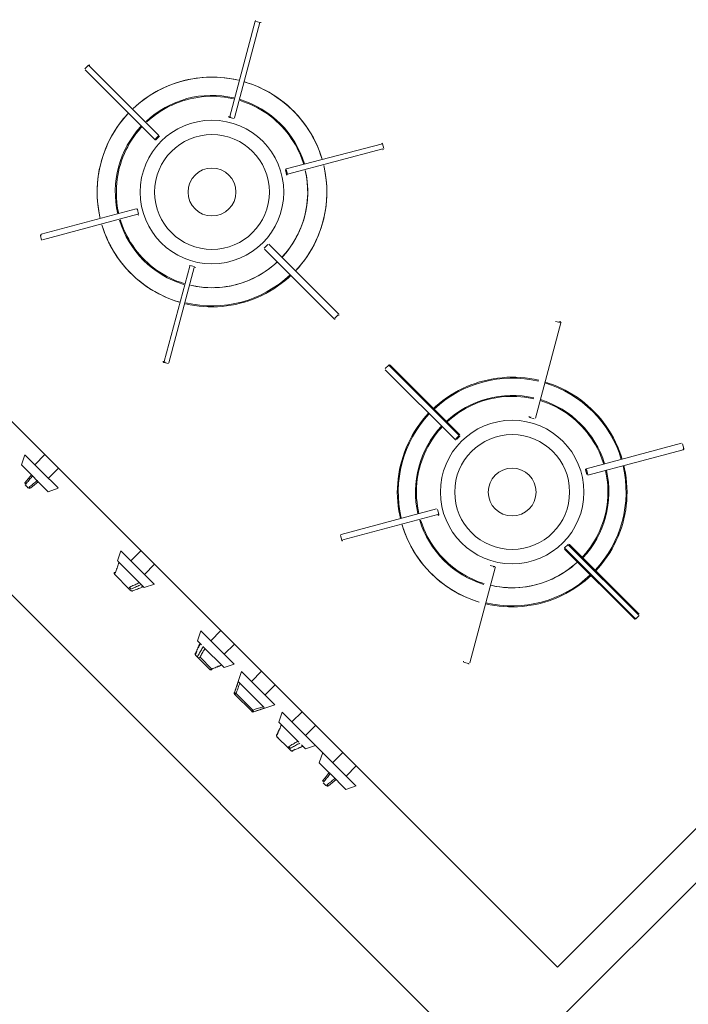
# Model space of a CAD drawing. Extents: x -1871171.1 to -1871111.3, y 2848215.5 to 2848272.6.
# Tile 28 of 121: x -1871153.049 to -1871152.351, y 2848230.229 to 2848231.258. Entities that reach past the tile are written whole.
import ezdxf

# ---------------------------------------------------------------- set-up
doc = ezdxf.new("R2010")
doc.units = 0
doc.header["$MEASUREMENT"] = 0
doc.layers.add('6075-BSE-ARQ-TERR$0$K-BSE-ARQ-MOB', color=8, linetype='CONTINUOUS', lineweight=5)
doc.layers.add('K-NV2-ARQ-TXT-GER', color=1, linetype='CONTINUOUS')

# ---------------------------------------------------------------- blocks, each defined once
blk = doc.blocks.new('6075-BSE-ARQ-TERR')
at = {"layer": '6075-BSE-ARQ-TERR$0$K-BSE-ARQ-MOB'}
for p, q in [((12.3249, -40.1213), (13.5183, -41.3147)), ((12.2217, -40.1993), (13.456, -41.4336)), ((13.176, -40.426), (13.2026, -40.3265)), ((13.2075, -40.3278), (13.1808, -40.4273)), ((13.2026, -40.3265), (13.2075, -40.3278)), ((13.0284, -40.3723), (13.0249, -40.3758)), ((13.0284, -40.3723), (13.0249, -40.3758)), ((13.0249, -40.3772), (13.0977, -40.4501)), ((13.0249, -40.3772), (13.0977, -40.4501)), ((13.0284, -40.3723), (13.0291, -40.373)), ((13.0291, -40.373), (13.102, -40.4459)), ((13.1757, -40.4269), (13.1806, -40.4282)), ((13.102, -40.4459), (13.0984, -40.4494)), ((13.0991, -40.4501), (13.1026, -40.4465)), ((13.3355, -40.4546), (13.2348, -40.4805)), ((13.3358, -40.4597), (13.2363, -40.4863)), ((13.3368, -40.4594), (13.3355, -40.4546)), ((13.2341, -40.4817), (13.2354, -40.4866)), ((13.2363, -40.4863), (13.235, -40.4815)), ((13.456, -41.4336), (14.4106, -40.479)), ((13.5183, -41.3147), (14.3257, -40.5073)), ((13.0783, -40.5225), (12.9788, -40.5491)), ((13.0808, -40.528), (13.0795, -40.5232)), ((13.0799, -40.5282), (12.9804, -40.5549)), ((12.9781, -40.5503), (12.9794, -40.5552)), ((13.2158, -40.5597), (13.2122, -40.5632)), ((13.2158, -40.5597), (13.2122, -40.5632)), ((13.2122, -40.5646), (13.2851, -40.6375)), ((13.2851, -40.6375), (13.2122, -40.5646)), ((13.29, -40.6325), (13.2172, -40.5597)), ((13.1074, -40.6819), (13.1341, -40.5824)), ((13.1389, -40.5837), (13.1122, -40.6832)), ((13.1392, -40.5828), (13.1343, -40.5815)), ((13.2893, -40.6332), (13.2858, -40.6367)), ((13.522, -40.6416), (13.4954, -40.7411)), ((13.5162, -40.6401), (13.521, -40.6414)), ((13.1071, -40.6829), (13.112, -40.6842)), ((13.342, -40.6858), (13.3384, -40.6894)), ((13.3427, -40.6866), (13.4155, -40.7594)), ((13.3434, -40.6858), (13.4162, -40.7587)), ((13.3384, -40.6908), (13.4113, -40.7636)), ((13.3384, -40.6908), (13.4113, -40.7636)), ((13.4893, -40.7405), (13.4941, -40.7418)), ((13.4155, -40.7594), (13.412, -40.7629)), ((13.4127, -40.7636), (13.4162, -40.7601)), ((13.4127, -40.7636), (13.4162, -40.7601)), ((13.6478, -40.7674), (13.5484, -40.7941)), ((13.6504, -40.7729), (13.6491, -40.7681)), ((12.9584, -40.7901), (12.962, -40.7796)), ((12.9623, -40.7798), (12.9794, -40.797)), ((12.9723, -40.7899), (12.9829, -40.7793)), ((13.5502, -40.8008), (13.6497, -40.7742)), ((12.9863, -40.818), (12.9584, -40.7901)), ((12.9794, -40.797), (12.9966, -40.8141)), ((12.9971, -40.7934), (12.9865, -40.804)), ((13.5476, -40.7953), (13.5489, -40.8001)), ((13.5499, -40.7999), (13.5486, -40.795)), ((12.9968, -40.8144), (12.9863, -40.818)), ((13.3919, -40.836), (13.2924, -40.8626)), ((13.3935, -40.8418), (13.294, -40.8684)), ((13.3944, -40.8415), (13.3931, -40.8367)), ((13.2917, -40.8639), (13.293, -40.8687)), ((13.5294, -40.8732), (13.5258, -40.8767)), ((13.53, -40.8739), (13.6029, -40.9467)), ((13.6036, -40.946), (13.5308, -40.8732)), ((13.0587, -40.8904), (13.0623, -40.8799)), ((13.0626, -40.8802), (13.0948, -40.9124)), ((13.0727, -40.8902), (13.0833, -40.8796)), ((13.5987, -40.951), (13.5258, -40.8782)), ((13.5993, -40.9503), (13.5265, -40.8774)), ((13.0589, -40.8906), (13.0847, -40.9164)), ((13.0974, -40.8938), (13.0868, -40.9044)), ((13.4527, -40.8963), (13.4479, -40.895)), ((13.071, -40.9197), (13.0559, -40.9045)), ((13.071, -40.9197), (13.0559, -40.9045)), ((13.4268, -40.997), (13.4534, -40.8976)), ((13.085, -40.9167), (13.0839, -40.9172)), ((13.0866, -40.9183), (13.0847, -40.9164)), ((13.0972, -40.9147), (13.0866, -40.9183)), ((13.0948, -40.9124), (13.0969, -40.9145)), ((13.6001, -40.951), (13.6036, -40.9475)), ((13.1423, -40.974), (13.1458, -40.9634)), ((13.1459, -40.9635), (13.1509, -40.9685)), ((13.1562, -40.9737), (13.1668, -40.9631)), ((13.1463, -40.978), (13.1423, -40.974)), ((13.1509, -40.9685), (13.1806, -40.9982)), ((13.1809, -40.9773), (13.1703, -40.9879)), ((13.148, -40.9797), (13.1701, -41.0018)), ((13.1549, -41.0036), (13.1426, -40.9913)), ((13.1449, -40.991), (13.1572, -41.0033)), ((13.1807, -40.9982), (13.1701, -41.0018)), ((13.4207, -40.9965), (13.4256, -40.9977)), ((13.158, -41.0034), (13.1568, -41.0039)), ((13.1808, -41.0279), (13.1883, -41.0058)), ((13.1883, -41.0058), (13.2231, -41.0407)), ((13.1986, -41.0162), (13.2092, -41.0056)), ((13.1847, -41.0164), (13.2115, -41.0432)), ((13.2234, -41.0197), (13.2128, -41.0303)), ((13.1827, -41.0288), (13.1814, -41.0301)), ((13.1827, -41.0288), (13.2002, -41.0463)), ((13.1989, -41.0475), (13.1814, -41.0301)), ((13.1989, -41.0475), (13.2002, -41.0463)), ((13.2231, -41.0407), (13.2011, -41.0481)), ((13.2271, -41.0588), (13.2307, -41.0483)), ((13.2308, -41.0483), (13.2604, -41.078)), ((13.241, -41.0586), (13.2516, -41.048)), ((13.248, -41.0797), (13.2271, -41.0588)), ((13.2658, -41.0621), (13.2552, -41.0727)), ((13.2377, -41.0863), (13.2253, -41.074)), ((13.2377, -41.0863), (13.2253, -41.074)), ((13.2604, -41.078), (13.3077, -41.1252)), ((13.2509, -41.0826), (13.255, -41.0867)), ((13.2655, -41.0831), (13.255, -41.0867)), ((13.2695, -41.1012), (13.2731, -41.0907)), ((13.2835, -41.101), (13.2941, -41.0904)), ((13.281, -41.1127), (13.2695, -41.1012)), ((13.3082, -41.1046), (13.2976, -41.1152)), ((13.2974, -41.1291), (13.2811, -41.1128)), ((13.3079, -41.1255), (13.2974, -41.1291))]:
    blk.add_line(p, q, dxfattribs=at)
at = {"layer": '6075-BSE-ARQ-TERR$0$K-BSE-ARQ-MOB', "flags": 128}
for points in [[(13.1851, -40.3881), (13.1804, -40.3871), (13.1757, -40.3863), (13.1709, -40.3856), (13.1662, -40.3852), (13.1614, -40.3849), (13.1566, -40.3849), (13.1518, -40.385), (13.147, -40.3853), (13.1422, -40.3858), (13.1375, -40.3865), (13.1327, -40.3874), (13.1281, -40.3885), (13.1234, -40.3898), (13.1189, -40.3912), (13.1143, -40.3929), (13.1099, -40.3947), (13.1055, -40.3967), (13.1012, -40.3988), (13.0971, -40.4012), (13.093, -40.4037), (13.089, -40.4063), (13.0851, -40.4091), (13.0813, -40.4121), (13.0777, -40.4152), (13.0751, -40.4176)], [(13.2724, -40.4704), (13.2709, -40.4659), (13.2693, -40.4614), (13.2675, -40.4569), (13.2654, -40.4526), (13.2633, -40.4483), (13.2609, -40.4441), (13.2584, -40.44), (13.2557, -40.436), (13.2529, -40.4322), (13.2499, -40.4284), (13.2468, -40.4248), (13.2435, -40.4212), (13.2401, -40.4179), (13.2366, -40.4146), (13.2329, -40.4115), (13.2291, -40.4086), (13.2252, -40.4058), (13.2212, -40.4032), (13.2171, -40.4007), (13.2128, -40.3984), (13.2085, -40.3963), (13.2042, -40.3943), (13.1997, -40.3926), (13.1952, -40.391), (13.1919, -40.3899)], [(13.0893, -40.4317), (13.0922, -40.4291), (13.0953, -40.4265), (13.0985, -40.4241), (13.1018, -40.4218), (13.1051, -40.4196), (13.1086, -40.4176), (13.1121, -40.4157), (13.1157, -40.414), (13.1194, -40.4124), (13.1231, -40.4109), (13.1269, -40.4096), (13.1307, -40.4085), (13.1346, -40.4075), (13.1385, -40.4067), (13.1425, -40.406), (13.1464, -40.4055), (13.1504, -40.4051), (13.1544, -40.4049), (13.1584, -40.4049), (13.1624, -40.405), (13.1664, -40.4053), (13.1704, -40.4057), (13.1743, -40.4063), (13.1783, -40.4071), (13.1799, -40.4074)], [(13.1867, -40.4092), (13.1905, -40.4105), (13.1942, -40.4119), (13.1979, -40.4134), (13.2016, -40.4151), (13.2051, -40.417), (13.2086, -40.4189), (13.212, -40.421), (13.2153, -40.4233), (13.2185, -40.4257), (13.2216, -40.4282), (13.2246, -40.4308), (13.2275, -40.4336), (13.2303, -40.4364), (13.233, -40.4394), (13.2356, -40.4425), (13.238, -40.4456), (13.2403, -40.4489), (13.2425, -40.4523), (13.2445, -40.4557), (13.2464, -40.4592), (13.2482, -40.4628), (13.2498, -40.4665), (13.2512, -40.4702), (13.2526, -40.474), (13.2531, -40.4756)], [(13.0702, -40.4225), (13.0669, -40.4261), (13.0639, -40.4298), (13.0609, -40.4336), (13.0581, -40.4375), (13.0555, -40.4415), (13.0531, -40.4456), (13.0508, -40.4499), (13.0487, -40.4542), (13.0467, -40.4586), (13.045, -40.463), (13.0434, -40.4676), (13.042, -40.4721), (13.0408, -40.4768), (13.0397, -40.4815), (13.0389, -40.4862), (13.0383, -40.491), (13.0378, -40.4957), (13.0375, -40.5005), (13.0374, -40.5053), (13.0376, -40.5101), (13.0379, -40.5149), (13.0384, -40.5197), (13.0391, -40.5244), (13.0399, -40.5292), (13.0407, -40.5325)], [(13.06, -40.5274), (13.0592, -40.5234), (13.0585, -40.5195), (13.058, -40.5155), (13.0577, -40.5115), (13.0575, -40.5075), (13.0575, -40.5035), (13.0576, -40.4996), (13.0579, -40.4956), (13.0583, -40.4916), (13.0589, -40.4876), (13.0597, -40.4837), (13.0606, -40.4798), (13.0617, -40.476), (13.0629, -40.4722), (13.0643, -40.4684), (13.0659, -40.4647), (13.0675, -40.4611), (13.0694, -40.4575), (13.0713, -40.454), (13.0734, -40.4506), (13.0757, -40.4473), (13.078, -40.4441), (13.0805, -40.441), (13.0831, -40.4379), (13.0843, -40.4367)], [(13.2549, -40.4824), (13.2557, -40.4863), (13.2564, -40.4902), (13.2569, -40.4942), (13.2572, -40.4982), (13.2574, -40.5022), (13.2574, -40.5062), (13.2573, -40.5102), (13.257, -40.5142), (13.2566, -40.5181), (13.2559, -40.5221), (13.2552, -40.526), (13.2543, -40.5299), (13.2532, -40.5338), (13.2519, -40.5376), (13.2506, -40.5413), (13.249, -40.545), (13.2473, -40.5487), (13.2455, -40.5522), (13.2436, -40.5557), (13.2415, -40.5591), (13.2392, -40.5624), (13.2369, -40.5656), (13.2344, -40.5688), (13.2317, -40.5718), (13.2306, -40.5731)], [(13.2447, -40.5872), (13.248, -40.5837), (13.251, -40.58), (13.254, -40.5762), (13.2567, -40.5723), (13.2594, -40.5682), (13.2618, -40.5641), (13.2641, -40.5599), (13.2662, -40.5556), (13.2681, -40.5512), (13.2699, -40.5467), (13.2715, -40.5422), (13.2729, -40.5376), (13.2741, -40.533), (13.2751, -40.5283), (13.276, -40.5235), (13.2766, -40.5188), (13.2771, -40.514), (13.2774, -40.5092), (13.2774, -40.5044), (13.2773, -40.4996), (13.277, -40.4948), (13.2765, -40.4901), (13.2758, -40.4853), (13.275, -40.4806), (13.2742, -40.4772)], [(13.1282, -40.6005), (13.1244, -40.5992), (13.1206, -40.5979), (13.117, -40.5963), (13.1133, -40.5946), (13.1098, -40.5928), (13.1063, -40.5908), (13.1029, -40.5887), (13.0996, -40.5864), (13.0964, -40.5841), (13.0933, -40.5816), (13.0903, -40.5789), (13.0873, -40.5762), (13.0845, -40.5733), (13.0819, -40.5704), (13.0793, -40.5673), (13.0769, -40.5641), (13.0746, -40.5608), (13.0724, -40.5575), (13.0704, -40.554), (13.0685, -40.5505), (13.0667, -40.5469), (13.0651, -40.5433), (13.0636, -40.5395), (13.0623, -40.5358), (13.0618, -40.5341)], [(13.0425, -40.5393), (13.044, -40.5439), (13.0456, -40.5484), (13.0474, -40.5528), (13.0494, -40.5572), (13.0516, -40.5614), (13.054, -40.5656), (13.0565, -40.5697), (13.0592, -40.5737), (13.062, -40.5776), (13.065, -40.5813), (13.0681, -40.585), (13.0714, -40.5885), (13.0748, -40.5919), (13.0783, -40.5951), (13.082, -40.5982), (13.0858, -40.6011), (13.0897, -40.6039), (13.0937, -40.6066), (13.0978, -40.609), (13.102, -40.6113), (13.1064, -40.6134), (13.1107, -40.6154), (13.1152, -40.6172), (13.1197, -40.6188), (13.123, -40.6198)], [(13.2256, -40.578), (13.2227, -40.5807), (13.2196, -40.5832), (13.2164, -40.5856), (13.2131, -40.5879), (13.2097, -40.5901), (13.2063, -40.5921), (13.2028, -40.594), (13.1992, -40.5957), (13.1955, -40.5973), (13.1918, -40.5988), (13.188, -40.6001), (13.1842, -40.6012), (13.1803, -40.6022), (13.1764, -40.6031), (13.1724, -40.6037), (13.1685, -40.6043), (13.1645, -40.6046), (13.1605, -40.6048), (13.1565, -40.6049), (13.1525, -40.6047), (13.1485, -40.6045), (13.1445, -40.604), (13.1406, -40.6034), (13.1366, -40.6027), (13.135, -40.6023)], [(13.1298, -40.6216), (13.1345, -40.6226), (13.1392, -40.6235), (13.144, -40.6241), (13.1487, -40.6246), (13.1535, -40.6248), (13.1583, -40.6249), (13.1631, -40.6247), (13.1679, -40.6244), (13.1727, -40.6239), (13.1774, -40.6232), (13.1822, -40.6223), (13.1868, -40.6212), (13.1915, -40.6199), (13.196, -40.6185), (13.2005, -40.6169), (13.205, -40.615), (13.2094, -40.6131), (13.2136, -40.6109), (13.2178, -40.6086), (13.2219, -40.6061), (13.2259, -40.6034), (13.2298, -40.6006), (13.2336, -40.5976), (13.2372, -40.5945), (13.2398, -40.5922)], [(13.4987, -40.7016), (13.494, -40.7006), (13.4893, -40.6998), (13.4845, -40.6992), (13.4797, -40.6987), (13.4749, -40.6985), (13.4701, -40.6984), (13.4653, -40.6985), (13.4606, -40.6989), (13.4558, -40.6994), (13.451, -40.7001), (13.4463, -40.701), (13.4416, -40.7021), (13.437, -40.7033), (13.4324, -40.7048), (13.4279, -40.7064), (13.4235, -40.7082), (13.4191, -40.7102), (13.4148, -40.7124), (13.4106, -40.7147), (13.4065, -40.7172), (13.4025, -40.7199), (13.3987, -40.7227), (13.3949, -40.7257), (13.3912, -40.7288), (13.3887, -40.7311)], [(13.586, -40.784), (13.5845, -40.7794), (13.5829, -40.7749), (13.581, -40.7705), (13.579, -40.7661), (13.5768, -40.7618), (13.5745, -40.7576), (13.572, -40.7536), (13.5693, -40.7496), (13.5665, -40.7457), (13.5635, -40.7419), (13.5604, -40.7383), (13.5571, -40.7348), (13.5537, -40.7314), (13.5501, -40.7282), (13.5465, -40.7251), (13.5427, -40.7221), (13.5388, -40.7194), (13.5347, -40.7167), (13.5306, -40.7143), (13.5264, -40.712), (13.5221, -40.7098), (13.5177, -40.7079), (13.5133, -40.7061), (13.5087, -40.7045), (13.5054, -40.7034)], [(13.4028, -40.7453), (13.4058, -40.7426), (13.4089, -40.74), (13.4121, -40.7376), (13.4154, -40.7353), (13.4187, -40.7332), (13.4222, -40.7312), (13.4257, -40.7293), (13.4293, -40.7275), (13.433, -40.7259), (13.4367, -40.7245), (13.4405, -40.7232), (13.4443, -40.722), (13.4482, -40.721), (13.4521, -40.7202), (13.456, -40.7195), (13.46, -40.719), (13.464, -40.7187), (13.468, -40.7185), (13.472, -40.7184), (13.476, -40.7185), (13.48, -40.7188), (13.4839, -40.7192), (13.4879, -40.7198), (13.4918, -40.7206), (13.4935, -40.721)], [(13.5003, -40.7228), (13.5041, -40.724), (13.5078, -40.7254), (13.5115, -40.727), (13.5151, -40.7287), (13.5187, -40.7305), (13.5222, -40.7325), (13.5256, -40.7346), (13.5289, -40.7368), (13.5321, -40.7392), (13.5352, -40.7417), (13.5382, -40.7443), (13.5411, -40.7471), (13.5439, -40.75), (13.5466, -40.7529), (13.5492, -40.756), (13.5516, -40.7592), (13.5539, -40.7624), (13.5561, -40.7658), (13.5581, -40.7692), (13.56, -40.7728), (13.5618, -40.7764), (13.5634, -40.78), (13.5648, -40.7837), (13.5661, -40.7875), (13.5666, -40.7892)], [(13.3837, -40.7361), (13.3805, -40.7396), (13.3774, -40.7433), (13.3745, -40.7471), (13.3717, -40.751), (13.3691, -40.755), (13.3667, -40.7592), (13.3644, -40.7634), (13.3623, -40.7677), (13.3603, -40.7721), (13.3586, -40.7766), (13.357, -40.7811), (13.3556, -40.7857), (13.3544, -40.7903), (13.3533, -40.795), (13.3525, -40.7997), (13.3518, -40.8045), (13.3514, -40.8093), (13.3511, -40.8141), (13.351, -40.8189), (13.3511, -40.8237), (13.3514, -40.8284), (13.3519, -40.8332), (13.3526, -40.838), (13.3535, -40.8427), (13.3543, -40.8461)], [(13.3736, -40.8409), (13.3728, -40.837), (13.3721, -40.833), (13.3716, -40.8291), (13.3712, -40.8251), (13.3711, -40.8211), (13.371, -40.8171), (13.3712, -40.8131), (13.3715, -40.8091), (13.3719, -40.8051), (13.3725, -40.8012), (13.3733, -40.7972), (13.3742, -40.7934), (13.3753, -40.7895), (13.3765, -40.7857), (13.3779, -40.7819), (13.3794, -40.7783), (13.3811, -40.7746), (13.3829, -40.7711), (13.3849, -40.7676), (13.387, -40.7642), (13.3892, -40.7609), (13.3916, -40.7576), (13.3941, -40.7545), (13.3967, -40.7515), (13.3979, -40.7502)], [(13.5583, -40.9007), (13.5615, -40.8972), (13.5646, -40.8935), (13.5675, -40.8897), (13.5703, -40.8858), (13.5729, -40.8818), (13.5754, -40.8776), (13.5777, -40.8734), (13.5798, -40.8691), (13.5817, -40.8647), (13.5835, -40.8603), (13.5851, -40.8557), (13.5865, -40.8511), (13.5877, -40.8465), (13.5887, -40.8418), (13.5896, -40.8371), (13.5902, -40.8323), (13.5907, -40.8275), (13.5909, -40.8228), (13.591, -40.818), (13.5909, -40.8132), (13.5906, -40.8084), (13.5901, -40.8036), (13.5894, -40.7988), (13.5885, -40.7941), (13.5878, -40.7907)], [(12.9622, -40.8083), (12.9688, -40.8005)], [(12.9699, -40.8017), (12.9692, -40.8026), (12.9684, -40.8035), (12.9676, -40.8044), (12.9668, -40.8054), (12.966, -40.8063), (12.9653, -40.8072), (12.9645, -40.8082), (12.9637, -40.8091), (12.9629, -40.81)], [(13.5685, -40.7959), (13.5693, -40.7998), (13.5699, -40.8038), (13.5705, -40.8077), (13.5708, -40.8117), (13.571, -40.8157), (13.571, -40.8197), (13.5709, -40.8237), (13.5706, -40.8277), (13.5701, -40.8317), (13.5695, -40.8356), (13.5688, -40.8396), (13.5678, -40.8435), (13.5668, -40.8473), (13.5655, -40.8511), (13.5641, -40.8549), (13.5626, -40.8586), (13.5609, -40.8622), (13.5591, -40.8658), (13.5571, -40.8692), (13.555, -40.8726), (13.5528, -40.876), (13.5504, -40.8792), (13.5479, -40.8823), (13.5453, -40.8853), (13.5442, -40.8866)], [(12.9653, -40.814), (12.965, -40.8137), (12.9646, -40.8133), (12.9643, -40.813), (12.9636, -40.8123), (12.9632, -40.8119), (12.9629, -40.8115), (12.9624, -40.811)], [(12.9624, -40.811), (12.9627, -40.8114), (12.9631, -40.8117), (12.9634, -40.8121), (12.9645, -40.8131), (12.9648, -40.8135), (12.9652, -40.8139), (12.9653, -40.814)], [(12.9629, -40.81), (12.9637, -40.8091), (12.9645, -40.8082), (12.9653, -40.8072), (12.966, -40.8063)], [(12.9664, -40.8134), (12.9673, -40.8127), (12.9682, -40.8119), (12.9691, -40.8111), (12.9701, -40.8103), (12.971, -40.8095), (12.9719, -40.8088), (12.9729, -40.808), (12.9738, -40.8072), (12.9747, -40.8064)], [(12.9701, -40.8103), (12.9691, -40.8111), (12.9682, -40.8119), (12.9673, -40.8127), (12.9664, -40.8134)], [(12.968, -40.8141), (12.9759, -40.8076)], [(13.3561, -40.8528), (13.3575, -40.8574), (13.3592, -40.8619), (13.361, -40.8663), (13.363, -40.8707), (13.3652, -40.875), (13.3675, -40.8792), (13.3701, -40.8833), (13.3727, -40.8872), (13.3756, -40.8911), (13.3785, -40.8949), (13.3817, -40.8985), (13.385, -40.902), (13.3884, -40.9054), (13.3919, -40.9086), (13.3956, -40.9117), (13.3994, -40.9147), (13.4033, -40.9175), (13.4073, -40.9201), (13.4114, -40.9226), (13.4156, -40.9249), (13.4199, -40.927), (13.4243, -40.9289), (13.4288, -40.9307), (13.4333, -40.9323), (13.4366, -40.9334)], [(13.4418, -40.914), (13.438, -40.9128), (13.4342, -40.9114), (13.4305, -40.9098), (13.4269, -40.9082), (13.4234, -40.9063), (13.4199, -40.9043), (13.4165, -40.9022), (13.4132, -40.9), (13.41, -40.8976), (13.4068, -40.8951), (13.4038, -40.8925), (13.4009, -40.8897), (13.3981, -40.8869), (13.3954, -40.8839), (13.3929, -40.8808), (13.3905, -40.8776), (13.3882, -40.8744), (13.386, -40.871), (13.3839, -40.8676), (13.382, -40.864), (13.3803, -40.8605), (13.3787, -40.8568), (13.3772, -40.8531), (13.3759, -40.8493), (13.3754, -40.8477)], [(13.0603, -40.892), (13.0599, -40.8932), (13.0595, -40.8944), (13.059, -40.8955), (13.0586, -40.8967), (13.0582, -40.8979), (13.0577, -40.899), (13.0573, -40.9002), (13.0569, -40.9014), (13.0565, -40.9025)], [(13.5392, -40.8915), (13.5362, -40.8942), (13.5332, -40.8968), (13.53, -40.8992), (13.5267, -40.9015), (13.5233, -40.9036), (13.5199, -40.9057), (13.5163, -40.9075), (13.5127, -40.9093), (13.5091, -40.9109), (13.5053, -40.9123), (13.5016, -40.9136), (13.4977, -40.9148), (13.4939, -40.9158), (13.4899, -40.9166), (13.486, -40.9173), (13.482, -40.9178), (13.4781, -40.9182), (13.4741, -40.9184), (13.4701, -40.9184), (13.4661, -40.9183), (13.4621, -40.918), (13.4581, -40.9176), (13.4541, -40.917), (13.4502, -40.9162), (13.4485, -40.9158)], [(13.0559, -40.9045), (13.0558, -40.9045), (13.0557, -40.9044), (13.0557, -40.9043), (13.0556, -40.9043), (13.0556, -40.9042), (13.0555, -40.9041), (13.0555, -40.904), (13.0555, -40.9039), (13.0554, -40.9039), (13.0554, -40.9038), (13.0554, -40.9037), (13.0553, -40.9036), (13.0553, -40.9035), (13.0553, -40.9034), (13.0553, -40.9034), (13.0553, -40.9033), (13.0553, -40.9032), (13.0553, -40.9031), (13.0553, -40.903), (13.0553, -40.903), (13.0553, -40.9029), (13.0553, -40.9028), (13.0553, -40.9027), (13.0553, -40.9027), (13.0554, -40.9026), (13.0554, -40.9025), (13.0554, -40.9024), (13.0554, -40.9024)], [(13.0559, -40.9045), (13.056, -40.9047), (13.0561, -40.9048), (13.0563, -40.905), (13.0565, -40.9051), (13.0566, -40.9053), (13.057, -40.9057), (13.0573, -40.9059), (13.0574, -40.906)], [(13.4434, -40.9352), (13.448, -40.9362), (13.4528, -40.937), (13.4575, -40.9376), (13.4623, -40.9381), (13.4671, -40.9383), (13.4719, -40.9384), (13.4767, -40.9383), (13.4815, -40.9379), (13.4863, -40.9374), (13.491, -40.9367), (13.4957, -40.9358), (13.5004, -40.9348), (13.505, -40.9335), (13.5096, -40.932), (13.5141, -40.9304), (13.5186, -40.9286), (13.5229, -40.9266), (13.5272, -40.9244), (13.5314, -40.9221), (13.5355, -40.9196), (13.5395, -40.9169), (13.5434, -40.9141), (13.5472, -40.9112), (13.5508, -40.908), (13.5534, -40.9057)], [(13.0716, -40.9177), (13.0727, -40.9172), (13.0738, -40.9167), (13.0749, -40.9162), (13.076, -40.9157), (13.0771, -40.9152), (13.0782, -40.9147), (13.0793, -40.9142), (13.0804, -40.9137), (13.0815, -40.9132)], [(13.0834, -40.9151), (13.0822, -40.9156), (13.081, -40.9161), (13.0798, -40.9167), (13.0787, -40.9172), (13.0775, -40.9177), (13.0763, -40.9183), (13.0751, -40.9188), (13.074, -40.9193), (13.0728, -40.9199)], [(13.0725, -40.9212), (13.0722, -40.9209), (13.0721, -40.9208), (13.0717, -40.9204), (13.0713, -40.92), (13.071, -40.9197)], [(13.0746, -40.9216), (13.0745, -40.9217), (13.0745, -40.9217), (13.0744, -40.9217), (13.0743, -40.9217), (13.0743, -40.9217), (13.0742, -40.9218), (13.0741, -40.9218), (13.074, -40.9218), (13.0739, -40.9218), (13.0739, -40.9218), (13.0738, -40.9218), (13.0737, -40.9218), (13.0736, -40.9217), (13.0735, -40.9217), (13.0734, -40.9217), (13.0734, -40.9217), (13.0733, -40.9217), (13.0732, -40.9216), (13.0731, -40.9216), (13.073, -40.9216), (13.0729, -40.9215), (13.0729, -40.9215), (13.0728, -40.9214), (13.0727, -40.9214), (13.0726, -40.9213), (13.0726, -40.9212), (13.0725, -40.9212), (13.0725, -40.9212)], [(13.0745, -40.9216), (13.0757, -40.9211), (13.077, -40.9207), (13.0782, -40.9202), (13.0795, -40.9197), (13.0807, -40.9193), (13.082, -40.9188), (13.0832, -40.9184), (13.0845, -40.9179), (13.0857, -40.9175)], [(13.1448, -40.9765), (13.1443, -40.9777), (13.1438, -40.9789), (13.1433, -40.9801), (13.1428, -40.9813), (13.1422, -40.9825), (13.1417, -40.9837), (13.1412, -40.9849), (13.1407, -40.9861), (13.1402, -40.9873)], [(13.1431, -40.9812), (13.1436, -40.9801), (13.1441, -40.979), (13.1446, -40.9779), (13.145, -40.9767)], [(13.1405, -40.9891), (13.1404, -40.9891), (13.1403, -40.989), (13.1402, -40.9889), (13.1402, -40.9888), (13.1401, -40.9887), (13.1401, -40.9886), (13.14, -40.9885), (13.14, -40.9884), (13.14, -40.9883), (13.1399, -40.9882), (13.1399, -40.9881), (13.1399, -40.988), (13.1399, -40.9879), (13.1399, -40.9878), (13.1399, -40.9878), (13.1399, -40.9877), (13.1399, -40.9876), (13.1399, -40.9875), (13.1399, -40.9874), (13.1399, -40.9874), (13.1399, -40.9873), (13.1399, -40.9872), (13.14, -40.9871), (13.14, -40.9871), (13.14, -40.987), (13.14, -40.987), (13.14, -40.9869)], [(13.1408, -40.9868), (13.1412, -40.9857), (13.1417, -40.9846)], [(13.1426, -40.9897), (13.1432, -40.9886), (13.1439, -40.9875), (13.1445, -40.9864), (13.1451, -40.9853), (13.1457, -40.9843), (13.1463, -40.9832), (13.1469, -40.9821), (13.1476, -40.981), (13.1482, -40.9799)], [(13.15, -40.9817), (13.1495, -40.9828), (13.1489, -40.9838), (13.1483, -40.9848), (13.1477, -40.9858), (13.1472, -40.9869), (13.1466, -40.9879), (13.146, -40.9889), (13.1454, -40.9899), (13.1449, -40.991)], [(13.1426, -40.9913), (13.1423, -40.991), (13.142, -40.9907), (13.1417, -40.9904), (13.1415, -40.9902), (13.1412, -40.9899), (13.141, -40.9897), (13.1408, -40.9894), (13.1406, -40.9892), (13.1405, -40.9891)], [(13.1572, -41.0033), (13.1583, -41.0028), (13.1595, -41.0024), (13.1606, -41.0019), (13.1617, -41.0014), (13.1628, -41.0009), (13.164, -41.0005), (13.1651, -41), (13.1662, -40.9995), (13.1673, -40.999)], [(13.1528, -41.0015), (13.1537, -41.0023), (13.1539, -41.0026), (13.1544, -41.0031), (13.1548, -41.0035), (13.1549, -41.0036)], [(13.1572, -41.004), (13.1571, -41.0041), (13.157, -41.0041), (13.157, -41.0041), (13.1569, -41.0041), (13.1568, -41.0041), (13.1568, -41.0042), (13.1567, -41.0042), (13.1566, -41.0042), (13.1565, -41.0042), (13.1565, -41.0042), (13.1564, -41.0042), (13.1563, -41.0042), (13.1562, -41.0042), (13.1561, -41.0042), (13.156, -41.0042), (13.1559, -41.0042), (13.1558, -41.0041), (13.1557, -41.0041), (13.1556, -41.0041), (13.1555, -41.004), (13.1554, -41.004), (13.1553, -41.0039), (13.1553, -41.0039), (13.1552, -41.0038), (13.1551, -41.0037), (13.155, -41.0037), (13.1549, -41.0036)], [(13.1675, -40.9993), (13.1664, -40.9998), (13.1652, -41.0003), (13.164, -41.0008), (13.1628, -41.0013)], [(13.1849, -41.0166), (13.1844, -41.0179), (13.184, -41.0191), (13.1836, -41.0204), (13.1831, -41.0217), (13.1827, -41.0229), (13.1822, -41.0242), (13.1818, -41.0255), (13.1814, -41.0267), (13.1809, -41.028)], [(13.1864, -41.0181), (13.186, -41.0193), (13.1856, -41.0205), (13.1851, -41.0216), (13.1847, -41.0228), (13.1843, -41.024), (13.1839, -41.0252), (13.1835, -41.0264), (13.1831, -41.0276), (13.1827, -41.0288)], [(13.1808, -41.0279), (13.1808, -41.0279), (13.1807, -41.028), (13.1807, -41.0281), (13.1807, -41.0282), (13.1807, -41.0283), (13.1807, -41.0283), (13.1807, -41.0284), (13.1807, -41.0285), (13.1807, -41.0286), (13.1807, -41.0287), (13.1807, -41.0287), (13.1807, -41.0288), (13.1807, -41.0289), (13.1807, -41.029), (13.1807, -41.0291), (13.1808, -41.0291), (13.1808, -41.0292), (13.1808, -41.0293), (13.1809, -41.0294), (13.1809, -41.0294), (13.1809, -41.0295), (13.181, -41.0296), (13.181, -41.0296), (13.1811, -41.0297), (13.1811, -41.0298), (13.1812, -41.0298), (13.1812, -41.0299), (13.1813, -41.0299)], [(13.1814, -41.0301), (13.1813, -41.03), (13.1813, -41.03), (13.1813, -41.0299), (13.1813, -41.0299)], [(13.1813, -41.0299), (13.1813, -41.0299), (13.1813, -41.03), (13.1813, -41.03), (13.1814, -41.03), (13.1814, -41.0301)], [(13.1989, -41.0475), (13.1989, -41.0476), (13.199, -41.0477)], [(13.199, -41.0477), (13.199, -41.0477), (13.199, -41.0476), (13.1989, -41.0476), (13.1989, -41.0475)], [(13.199, -41.0477), (13.1991, -41.0477), (13.1991, -41.0478), (13.1992, -41.0478), (13.1992, -41.0479), (13.1993, -41.0479), (13.1994, -41.048), (13.1994, -41.048), (13.1995, -41.048), (13.1996, -41.0481), (13.1997, -41.0481), (13.1997, -41.0481), (13.1998, -41.0482), (13.1999, -41.0482), (13.2, -41.0482), (13.2, -41.0482), (13.2001, -41.0482), (13.2002, -41.0482), (13.2003, -41.0483), (13.2004, -41.0483), (13.2004, -41.0483), (13.2005, -41.0483), (13.2006, -41.0482), (13.2007, -41.0482), (13.2008, -41.0482), (13.2008, -41.0482), (13.2009, -41.0482), (13.201, -41.0482), (13.2011, -41.0481)], [(13.2002, -41.0463), (13.2013, -41.0458), (13.2025, -41.0454), (13.2037, -41.045), (13.2049, -41.0446), (13.2061, -41.0442), (13.2073, -41.0438), (13.2085, -41.0434), (13.2097, -41.043), (13.2108, -41.0425)], [(13.2123, -41.044), (13.2111, -41.0445), (13.2098, -41.0449), (13.2085, -41.0454), (13.2073, -41.0458), (13.206, -41.0462), (13.2047, -41.0467), (13.2034, -41.0471), (13.2022, -41.0476), (13.2009, -41.048)], [(13.2251, -41.0722), (13.2256, -41.071), (13.2261, -41.0698), (13.2266, -41.0686), (13.2271, -41.0674), (13.2276, -41.0662)], [(13.2299, -41.0616), (13.2294, -41.0627), (13.2289, -41.0638), (13.2285, -41.065), (13.228, -41.0661), (13.2275, -41.0672), (13.227, -41.0683), (13.2266, -41.0695), (13.2261, -41.0706), (13.2256, -41.0717)], [(13.2253, -41.074), (13.2252, -41.0739), (13.2252, -41.0738), (13.2251, -41.0737), (13.225, -41.0736), (13.225, -41.0735), (13.2249, -41.0734), (13.2249, -41.0733), (13.2248, -41.0733), (13.2248, -41.0732), (13.2248, -41.0731), (13.2248, -41.073), (13.2247, -41.0729), (13.2247, -41.0728), (13.2247, -41.0727), (13.2247, -41.0726), (13.2247, -41.0725), (13.2247, -41.0724), (13.2247, -41.0724), (13.2247, -41.0723), (13.2248, -41.0722), (13.2248, -41.0721), (13.2248, -41.0721), (13.2248, -41.072), (13.2248, -41.0719), (13.2249, -41.0719), (13.2249, -41.0718), (13.2249, -41.0718)], [(13.2253, -41.074), (13.2257, -41.0744), (13.2265, -41.0751), (13.2267, -41.0754), (13.2274, -41.0761)], [(13.238, -41.0841), (13.239, -41.0835), (13.24, -41.0829), (13.241, -41.0823), (13.2421, -41.0818), (13.2431, -41.0812), (13.2441, -41.0806), (13.2451, -41.08), (13.2462, -41.0795), (13.2472, -41.0789)], [(13.2491, -41.0808), (13.248, -41.0814), (13.2469, -41.082), (13.2458, -41.0826), (13.2447, -41.0832), (13.2436, -41.0838), (13.2425, -41.0844), (13.2414, -41.0851), (13.2403, -41.0857), (13.2392, -41.0863)], [(13.2398, -41.0885), (13.2396, -41.0883), (13.2394, -41.088), (13.2386, -41.0873), (13.2384, -41.087), (13.2381, -41.0868), (13.2378, -41.0865), (13.2377, -41.0863)], [(13.242, -41.0889), (13.2419, -41.0889), (13.2419, -41.0889), (13.2418, -41.089), (13.2418, -41.089), (13.2417, -41.089), (13.2416, -41.089), (13.2415, -41.089), (13.2415, -41.089), (13.2414, -41.089), (13.2413, -41.0891), (13.2412, -41.0891), (13.2411, -41.0891), (13.2411, -41.089), (13.241, -41.089), (13.2409, -41.089), (13.2408, -41.089), (13.2407, -41.089), (13.2406, -41.089), (13.2405, -41.0889), (13.2404, -41.0889), (13.2403, -41.0888), (13.2402, -41.0888), (13.2401, -41.0887), (13.24, -41.0887), (13.2399, -41.0886), (13.2398, -41.0885), (13.2398, -41.0885)], [(13.2416, -41.0887), (13.2428, -41.0882), (13.244, -41.0877), (13.2452, -41.0872), (13.2464, -41.0867), (13.2476, -41.0862), (13.2488, -41.0857), (13.25, -41.0852), (13.2512, -41.0846), (13.2524, -41.0841)], [(13.2443, -41.0872), (13.2432, -41.0877), (13.2421, -41.0882)], [(13.2522, -41.0839), (13.2511, -41.0844), (13.2499, -41.0848), (13.2488, -41.0853), (13.2477, -41.0858)], [(13.2799, -41.1116), (13.2777, -41.1142), (13.277, -41.1151), (13.2734, -41.1195)], [(13.2735, -41.1222), (13.2738, -41.1225), (13.2742, -41.1229), (13.2749, -41.1236), (13.2752, -41.1239), (13.2756, -41.1243), (13.276, -41.1246), (13.2763, -41.125), (13.2765, -41.1252)], [(13.2811, -41.1128), (13.2803, -41.1137), (13.2795, -41.1146), (13.2787, -41.1156), (13.278, -41.1165), (13.2772, -41.1174), (13.2764, -41.1184), (13.2756, -41.1193), (13.2748, -41.1202), (13.2741, -41.1212)], [(13.2741, -41.1212), (13.2748, -41.1202), (13.2756, -41.1193), (13.2764, -41.1184), (13.2772, -41.1174)], [(13.2775, -41.1246), (13.2784, -41.1238), (13.2793, -41.123), (13.2803, -41.1222), (13.2812, -41.1215), (13.2821, -41.1207), (13.2831, -41.1199), (13.284, -41.1191), (13.2849, -41.1183), (13.2859, -41.1176)], [(13.2812, -41.1215), (13.2803, -41.1222), (13.2793, -41.123), (13.2784, -41.1238), (13.2775, -41.1246)], [(13.2792, -41.1253), (13.287, -41.1187)]]:
    blk.add_lwpolyline(points, dxfattribs=at)
at = {"layer": '6075-BSE-ARQ-TERR$0$K-BSE-ARQ-MOB'}
for centre, radius in [((13.1574, -40.5049), 0.075), ((13.1574, -40.5049), 0.06), ((13.1574, -40.5049), 0.025), ((13.471, -40.8184), 0.075), ((13.471, -40.8184), 0.06), ((13.471, -40.8184), 0.025)]:
    blk.add_circle(centre, radius, dxfattribs=at)
for centre, radius, start, end in [((13.2027, -40.3265), 0.001, 75, 165), ((13.2075, -40.3278), 0.001, 345, 75), ((13.0256, -40.3765), 0.001, 135, 225), ((13.0291, -40.373), 0.001, 45, 135), ((13.1574, -40.5049), 0.12, 76.6714, 133.3286), ((13.1574, -40.5049), 0.12, 16.6714, 73.3286), ((13.1574, -40.5049), 0.101, 76.9859, 133.0141), ((13.1574, -40.5049), 0.101, 16.9859, 73.0141), ((13.1574, -40.5049), 0.12, 136.6714, 193.3286), ((13.176, -40.426), 0.001, 165, 344.9206), ((13.1574, -40.5049), 0.101, 136.9859, 193.0141), ((13.0984, -40.4494), 0.001, 225, 45.0812), ((13.3345, -40.4548), 0.001, 15, 105), ((13.3358, -40.4597), 0.001, 285, 15), ((13.1574, -40.5049), 0.1, 317.0058, 12.9942), ((13.235, -40.4815), 0.001, 105, 195), ((13.1574, -40.5049), 0.12, 316.6714, 13.3286), ((13.2363, -40.4863), 0.001, 195, 285), ((13.0786, -40.5234), 0.001, 15, 105), ((13.1574, -40.5049), 0.101, 196.9859, 253.0141), ((13.0799, -40.5282), 0.001, 285, 15), ((13.1574, -40.5049), 0.12, 196.6714, 253.3286), ((12.9791, -40.5501), 0.001, 105, 284.76), ((13.213, -40.5639), 0.001, 135, 225), ((13.2165, -40.5604), 0.001, 45, 135), ((13.1341, -40.5825), 0.001, 75, 165), ((13.1574, -40.5049), 0.1, 257.0058, 312.9942), ((13.1389, -40.5838), 0.001, 345, 75), ((13.1574, -40.5049), 0.119, 256.6854, 313.3146), ((13.2858, -40.6367), 0.001, 225, 315), ((13.2893, -40.6332), 0.001, 315, 45), ((13.5211, -40.6413), 0.001, 345, 164.8293), ((13.1074, -40.682), 0.001, 165, 344.9206), ((13.3427, -40.6865), 0.001, 45, 225.1724), ((13.471, -40.8184), 0.119, 76.6854, 133.3146), ((13.471, -40.8184), 0.119, 16.6854, 73.3146), ((13.471, -40.8184), 0.101, 76.9859, 133.0141), ((13.471, -40.8184), 0.101, 16.9859, 73.0141), ((13.471, -40.8184), 0.119, 136.6854, 193.3146), ((13.4896, -40.7395), 0.001, 165, 344.9206), ((13.471, -40.8184), 0.101, 136.9859, 193.0141), ((13.4155, -40.7594), 0.001, 315, 45), ((13.412, -40.7629), 0.001, 225, 315), ((13.6494, -40.7732), 0.001, 285, 104.6688), ((13.471, -40.8184), 0.119, 316.6854, 13.3146), ((13.471, -40.8184), 0.101, 316.9859, 13.0141), ((13.5486, -40.795), 0.001, 105, 284.76), ((12.9638, -40.8096), 0.002, 140, 225), ((12.9668, -40.8126), 0.002, 225, 310), ((13.3934, -40.8418), 0.001, 285, 104.6688), ((13.471, -40.8184), 0.12, 196.6714, 253.3286), ((13.471, -40.8184), 0.101, 196.9859, 253.0141), ((13.2926, -40.8636), 0.001, 105, 195), ((13.2939, -40.8684), 0.001, 195, 285), ((13.5301, -40.8739), 0.001, 45, 135), ((13.5265, -40.8774), 0.001, 135, 225), ((13.471, -40.8184), 0.1, 257.0058, 312.9942), ((13.471, -40.8184), 0.119, 256.6854, 313.3146), ((13.4525, -40.8973), 0.001, 345, 164.8293), ((13.5994, -40.9503), 0.001, 225, 45.0812), ((13.421, -40.9955), 0.001, 165, 255), ((13.4258, -40.9968), 0.001, 255, 345), ((13.2749, -41.1207), 0.002, 140, 225), ((13.2779, -41.1237), 0.002, 225, 310)]:
    blk.add_arc(centre, radius, start, end, dxfattribs=at)
for centre, ratio, start_param, end_param in [((13.0573, -40.9031), 0.938, 2.02838, 3.141593), ((13.0573, -40.9031), 0.5, 1.658063, 3.141593), ((13.0724, -40.9183), 0.5, 1.658063, 3.141593), ((13.0724, -40.9183), 0.769195, 3.141593, 4.254805), ((13.0739, -40.9198), 0.5, 3.141593, 3.883358), ((13.0739, -40.9198), 0.938, 3.141593, 4.254805), ((13.1419, -40.9877), 0.707107, 1.658063, 3.141593), ((13.1419, -40.9877), 0.816322, 2.02838, 3.141593), ((13.144, -40.9898), 0.577597, 2.02838, 3.141593), ((13.144, -40.9898), 0.707107, 3.141593, 4.625123), ((13.1564, -41.0022), 0.707107, 3.141593, 4.625123), ((13.1564, -41.0022), 0.816322, 3.698199, 4.254805), ((13.1828, -41.0286), 0.98565, 2.02838, 3.141593), ((13.2003, -41.0461), 0.98565, 3.141593, 4.254805), ((13.2267, -41.0726), 0.707107, 1.658063, 3.141593), ((13.2267, -41.0726), 0.816322, 2.02838, 2.584986), ((13.2391, -41.0849), 0.707107, 1.658063, 3.141593), ((13.2391, -41.0849), 0.577597, 3.141593, 4.254805), ((13.2412, -41.0871), 0.707107, 3.141593, 4.625123), ((13.2412, -41.0871), 0.816322, 3.141593, 4.254805)]:
    blk.add_ellipse(centre, major_axis=(0.00141, 0.00141), ratio=ratio, start_param=start_param, end_param=end_param, dxfattribs=at)
for points in [[(12.9691, -40.8008), (12.9693, -40.801), (12.9696, -40.8013), (12.9699, -40.8017)], [(12.9621, -40.8088), (12.9622, -40.8089), (12.9623, -40.8094), (12.9627, -40.8098), (12.9629, -40.81)], [(12.9629, -40.81), (12.9627, -40.8098), (12.9625, -40.8096), (12.9624, -40.8094)], [(12.967, -40.814), (12.9668, -40.8138), (12.9666, -40.8137), (12.9664, -40.8134)], [(12.9664, -40.8134), (12.9666, -40.8137), (12.967, -40.814), (12.9674, -40.8142), (12.9676, -40.8142)], [(12.9747, -40.8064), (12.9751, -40.8068), (12.9754, -40.8071), (12.9756, -40.8073)], [(13.0555, -40.9026), (13.0554, -40.9025), (13.0554, -40.9025), (13.0554, -40.9024)], [(13.0857, -40.9175), (13.0858, -40.9175), (13.0858, -40.9175), (13.0854, -40.9171), (13.085, -40.9167)], [(13.0716, -40.9177), (13.0717, -40.918), (13.0719, -40.9185), (13.0723, -40.9193), (13.0726, -40.9197), (13.0728, -40.9199)], [(13.0745, -40.9216), (13.0745, -40.9216), (13.0746, -40.9217), (13.0746, -40.9216)], [(13.1446, -40.9763), (13.1446, -40.9763), (13.1446, -40.9764), (13.1448, -40.9765)], [(13.1408, -40.9868), (13.1405, -40.9868), (13.1402, -40.9868), (13.14, -40.987), (13.1401, -40.9872), (13.1402, -40.9873)], [(13.1571, -41.004), (13.1571, -41.004), (13.1571, -41.0041), (13.1571, -41.0041)], [(13.1572, -41.0033), (13.1573, -41.0035), (13.1573, -41.0037), (13.1572, -41.0039)], [(13.1849, -41.0166), (13.185, -41.0167), (13.1852, -41.0169), (13.1854, -41.0171)], [(13.1809, -41.028), (13.181, -41.0281), (13.1812, -41.0282), (13.1818, -41.0285), (13.1824, -41.0287), (13.1827, -41.0288)], [(13.1812, -41.0282), (13.1811, -41.0281), (13.181, -41.0281), (13.1809, -41.028)], [(13.1827, -41.0288), (13.1824, -41.0287), (13.1821, -41.0286), (13.1818, -41.0285)], [(13.2002, -41.0463), (13.2003, -41.0465), (13.2005, -41.0471), (13.2007, -41.0478), (13.2009, -41.048), (13.2009, -41.048)], [(13.2005, -41.0471), (13.2004, -41.0468), (13.2003, -41.0465), (13.2002, -41.0463)], [(13.2009, -41.048), (13.2009, -41.048), (13.2008, -41.0479), (13.2007, -41.0477)], [(13.2118, -41.0435), (13.212, -41.0437), (13.2122, -41.0439), (13.2123, -41.044)], [(13.2249, -41.0718), (13.2249, -41.0718), (13.2249, -41.0718), (13.2249, -41.0718)], [(13.2251, -41.0717), (13.2252, -41.0717), (13.2254, -41.0717), (13.2256, -41.0717)], [(13.238, -41.0841), (13.238, -41.0843), (13.2382, -41.0848), (13.2387, -41.0857), (13.239, -41.0861), (13.2392, -41.0863)], [(13.2416, -41.0887), (13.2417, -41.0888), (13.242, -41.089), (13.2421, -41.0888), (13.2421, -41.0884), (13.2421, -41.0882)], [(13.2524, -41.0841), (13.2526, -41.0843), (13.2526, -41.0843), (13.2527, -41.0844)], [(13.2802, -41.1119), (13.2804, -41.1121), (13.2807, -41.1124), (13.2811, -41.1128)], [(13.2733, -41.1199), (13.2733, -41.1201), (13.2735, -41.1205), (13.2738, -41.1209), (13.2741, -41.1212)], [(13.2741, -41.1212), (13.2738, -41.1209), (13.2737, -41.1207), (13.2735, -41.1205)], [(13.2859, -41.1176), (13.2862, -41.1179), (13.2865, -41.1182), (13.2867, -41.1184)], [(13.2781, -41.1251), (13.2779, -41.125), (13.2777, -41.1248), (13.2775, -41.1246)], [(13.2775, -41.1246), (13.2777, -41.1248), (13.2781, -41.1252), (13.2786, -41.1253), (13.2787, -41.1254)]]:
    blk.add_open_spline(points, degree=3, dxfattribs=at)
for points in [[(13.0554, -40.9024), (13.0554, -40.9024), (13.0555, -40.9024), (13.0557, -40.9024), (13.0562, -40.9025), (13.0565, -40.9025)], [(13.0746, -40.9216), (13.0746, -40.9216), (13.0747, -40.9216), (13.0747, -40.9213), (13.0746, -40.9209), (13.0745, -40.9206)]]:
    blk.add_open_spline(points, degree=3, knots=[-0.7677246, -0.7677246, -0.7677246, -0.7677246, -0.6666667, -0.3333333, 0, 0, 0, 0], dxfattribs=at)

msp = doc.modelspace()

# ---------------------------------------------------------------- block references
at = {"layer": 'K-NV2-ARQ-TXT-GER', "color": 31, "lineweight": -3, "true_color": 0xffbf80}
msp.add_blockref('6075-BSE-ARQ-TERR', (-1871166.006, 2848271.5826), dxfattribs=at)

doc.saveas('drawing.dxf')
